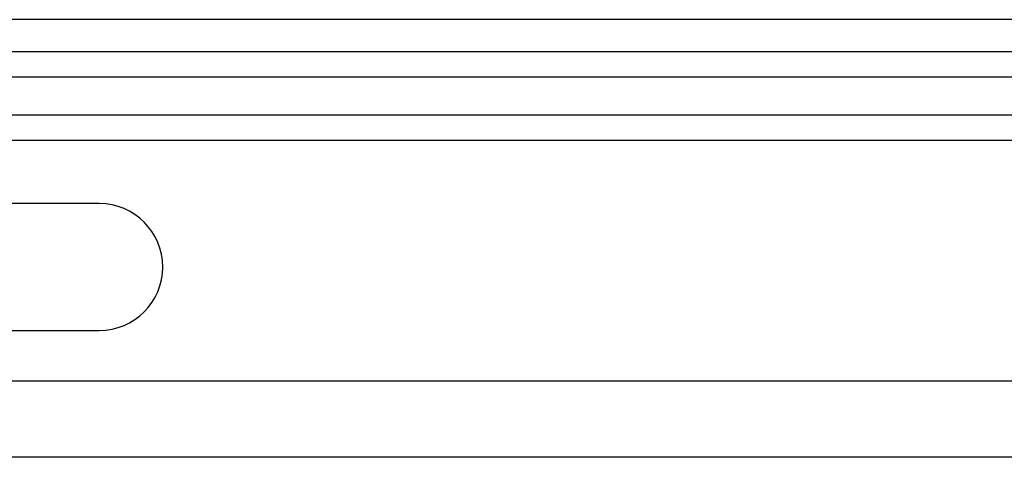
# Model space of a CAD drawing. Extents: x 0 to 420, y 0 to 297.
# Tile 41 of 75: x 221 to 237, y 188 to 195. Entities that reach past the tile are written whole.
import ezdxf

# ---------------------------------------------------------------- set-up
doc = ezdxf.new("R2010")
doc.units = 0
doc.header["$LTSCALE"] = 23.1
doc.layers.get('0').update_dxf_attribs({"linetype": 'CONTINUOUS'})

msp = doc.modelspace()

# ---------------------------------------------------------------- linework, layer by layer
at = {"color": 7, "linetype": 'CONTINUOUS'}
for p, q in [((387.124, 194.834), (193.124, 194.834)), ((190.124, 194.334), (390.124, 194.334)), ((190.684, 193.934), (389.564, 193.934)), ((196.165, 193.334), (267.124, 193.334)), ((213.935, 192.934), (246.314, 192.934)), ((222.324, 191.934), (216.324, 191.934)), ((219.85, 189.934), (222.324, 189.934)), ((247.995, 189.134), (219.576, 189.134)), ((248.7, 187.934), (218.87, 187.934))]:
    msp.add_line(p, q, dxfattribs=at)
msp.add_arc((222.324, 190.934), 1, 270, 90, dxfattribs=at)

doc.saveas('drawing.dxf')
